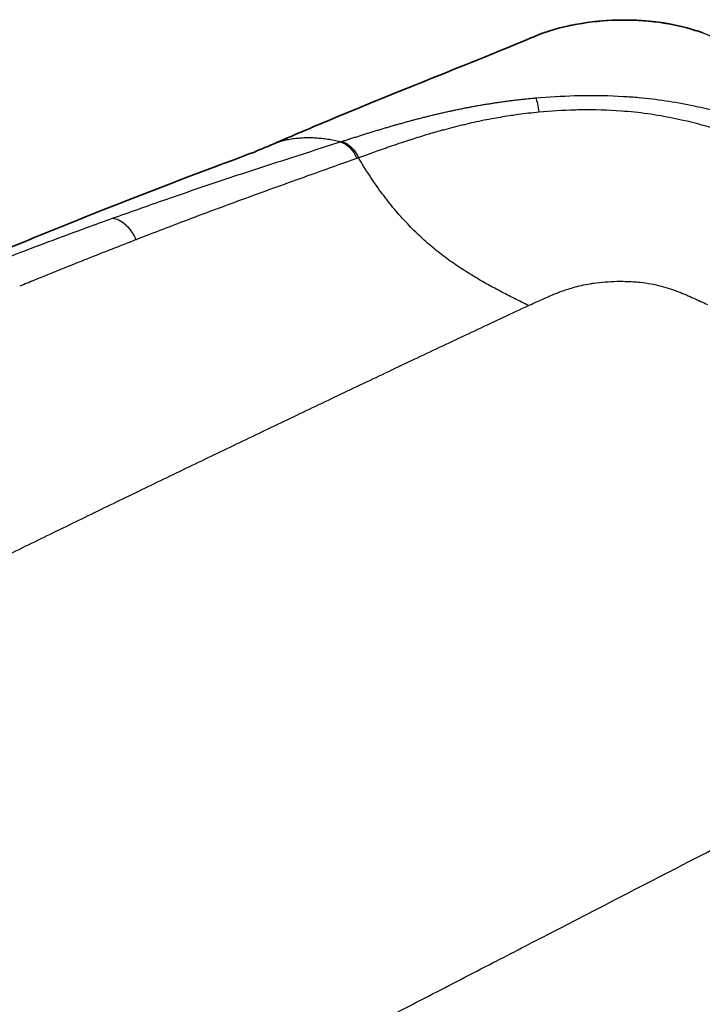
# Model space of a CAD drawing. Header units: millimetres. Extents: x 437 to 2596, y 423 to 1674.
# Tile 13 of 97: x 616 to 693, y 837 to 948. Entities that reach past the tile are written whole.
import ezdxf

# ---------------------------------------------------------------- set-up
doc = ezdxf.new("R2010")
doc.units = ezdxf.units.MM
doc.header["$LTSCALE"] = 5
doc.layers.add('0_CWD_4', color=7, linetype='Continuous', lineweight=25)
doc.layers.add('0_CWD_Line_035', color=7, linetype='Continuous', lineweight=35)

msp = doc.modelspace()

# ---------------------------------------------------------------- linework, layer by layer
at = {"layer": '0_CWD_4'}
for points, knots in [([(692.76, 946.55), (692.61, 946.61), (692.47, 946.66), (692.32, 946.71), (692.09, 946.79), (691.87, 946.87), (691.64, 946.94), (691.4, 947.01), (691.16, 947.08), (690.92, 947.14), (690.84, 947.16), (690.76, 947.18), (690.68, 947.2), (690.51, 947.25), (690.35, 947.29), (690.18, 947.32), (689.98, 947.37), (689.77, 947.42), (689.56, 947.46), (689.51, 947.47), (689.47, 947.48), (689.42, 947.49), (689.17, 947.54), (688.91, 947.58), (688.65, 947.63), (688.56, 947.64), (688.47, 947.65), (688.39, 947.67), (688.21, 947.7), (688.03, 947.72), (687.85, 947.75), (687.62, 947.78), (687.4, 947.8), (687.17, 947.83), (687.12, 947.83), (687.08, 947.84), (687.03, 947.84), (686.76, 947.87), (686.48, 947.9), (686.21, 947.92), (686.11, 947.92), (686.02, 947.93), (685.92, 947.94), (685.74, 947.95), (685.56, 947.96), (685.38, 947.97), (685.14, 947.98), (684.9, 947.99), (684.66, 947.99), (684.62, 947.99), (684.57, 947.99), (684.53, 947.99), (684.25, 948), (683.97, 948), (683.68, 948), (683.58, 948), (683.48, 948), (683.38, 947.99), (683.19, 947.99), (683, 947.98), (682.82, 947.98), (682.57, 947.97), (682.33, 947.96), (682.09, 947.94), (682.04, 947.94), (681.99, 947.94), (681.94, 947.93), (681.65, 947.91), (681.36, 947.89), (681.08, 947.86), (680.99, 947.85), (680.9, 947.85), (680.81, 947.84), (680.61, 947.82), (680.41, 947.79), (680.22, 947.77), (679.93, 947.73), (679.65, 947.69), (679.37, 947.65), (679.09, 947.61), (678.81, 947.56), (678.53, 947.51), (678.46, 947.5), (678.38, 947.48), (678.31, 947.47), (678.11, 947.43), (677.91, 947.39), (677.71, 947.34), (677.5, 947.3), (677.3, 947.25), (677.1, 947.2), (677.04, 947.19), (676.97, 947.17), (676.91, 947.16), (676.65, 947.09), (676.39, 947.02), (676.13, 946.95), (676.07, 946.93), (676, 946.91), (675.94, 946.89), (675.75, 946.83), (675.56, 946.78), (675.37, 946.72), (675.19, 946.66), (675.01, 946.6), (674.83, 946.53), (674.77, 946.51), (674.71, 946.49), (674.65, 946.47), (674.42, 946.38), (674.19, 946.29), (673.96, 946.2), (673.9, 946.17), (673.84, 946.15), (673.78, 946.12)], [0, 0, 0, 0, 0.027818, 0.027818, 0.027818, 0.069579, 0.069579, 0.069579, 0.111205, 0.111205, 0.111205, 0.125, 0.125, 0.125, 0.152911, 0.152911, 0.152911, 0.1875, 0.1875, 0.1875, 0.194863, 0.194863, 0.194863, 0.236436, 0.236436, 0.236436, 0.25, 0.25, 0.25, 0.278025, 0.278025, 0.278025, 0.3125, 0.3125, 0.3125, 0.31947, 0.31947, 0.31947, 0.360622, 0.360622, 0.360622, 0.375, 0.375, 0.375, 0.401959, 0.401959, 0.401959, 0.4375, 0.4375, 0.4375, 0.443561, 0.443561, 0.443561, 0.485042, 0.485042, 0.485042, 0.5, 0.5, 0.5, 0.527313, 0.527313, 0.527313, 0.5625, 0.5625, 0.5625, 0.569576, 0.569576, 0.569576, 0.611754, 0.611754, 0.611754, 0.625, 0.625, 0.625, 0.654118, 0.654118, 0.654118, 0.696501, 0.696501, 0.696501, 0.738793, 0.738793, 0.738793, 0.75, 0.75, 0.75, 0.78079, 0.78079, 0.78079, 0.8125, 0.8125, 0.8125, 0.8224, 0.8224, 0.8224, 0.864417, 0.864417, 0.864417, 0.875, 0.875, 0.875, 0.906598, 0.906598, 0.906598, 0.9375, 0.9375, 0.9375, 0.947917, 0.947917, 0.947917, 0.989292, 0.989292, 0.989292, 1, 1, 1, 1]), ([(721.64, 933.91), (721.47, 933.99), (721.3, 934.06), (721.14, 934.14), (720.93, 934.24), (720.72, 934.33), (720.51, 934.43), (720.31, 934.53), (720.1, 934.62), (719.89, 934.72), (719.69, 934.81), (719.48, 934.91), (719.27, 935), (719.07, 935.1), (718.86, 935.19), (718.65, 935.29), (718.44, 935.38), (718.24, 935.48), (718.03, 935.57), (717.82, 935.67), (717.61, 935.76), (717.41, 935.86), (717.2, 935.95), (717, 936.05), (716.79, 936.14), (716.58, 936.23), (716.38, 936.33), (716.17, 936.42), (715.96, 936.52), (715.75, 936.61), (715.54, 936.71), (715.34, 936.8), (715.13, 936.89), (714.92, 936.99), (714.77, 937.06), (714.62, 937.12), (714.47, 937.19), (714.41, 937.22), (714.35, 937.24), (714.3, 937.27), (714.09, 937.36), (713.89, 937.45), (713.68, 937.55), (713.47, 937.64), (713.26, 937.74), (713.05, 937.83), (712.84, 937.92), (712.64, 938.02), (712.43, 938.11), (712.22, 938.2), (712.01, 938.29), (711.81, 938.39), (711.6, 938.48), (711.39, 938.57), (711.18, 938.67), (710.97, 938.76), (710.77, 938.85), (710.56, 938.94), (710.35, 939.04), (710.14, 939.13), (709.93, 939.22), (709.72, 939.31), (709.51, 939.41), (709.3, 939.5), (709.1, 939.59), (708.89, 939.68), (708.68, 939.78), (708.47, 939.87), (708.26, 939.96), (708.06, 940.05), (707.85, 940.14), (707.64, 940.23), (707.44, 940.32), (707.38, 940.35), (707.33, 940.37), (707.27, 940.4), (707.12, 940.46), (706.96, 940.53), (706.81, 940.6), (706.6, 940.69), (706.39, 940.78), (706.18, 940.87), (705.98, 940.96), (705.77, 941.05), (705.56, 941.14), (705.35, 941.23), (705.14, 941.33), (704.93, 941.42), (704.72, 941.51), (704.51, 941.6), (704.3, 941.69), (704.09, 941.78), (703.88, 941.87), (703.67, 941.96), (703.47, 942.05), (703.26, 942.14), (703.05, 942.23), (702.84, 942.32), (702.63, 942.41), (702.42, 942.5), (702.21, 942.59), (702, 942.68), (701.8, 942.77), (701.59, 942.86), (701.38, 942.95), (701.17, 943.04), (700.96, 943.13), (700.75, 943.22), (700.54, 943.31), (700.37, 943.38), (700.21, 943.45), (700.04, 943.52), (700, 943.54), (699.96, 943.56), (699.91, 943.57), (699.7, 943.66), (699.49, 943.75), (699.28, 943.84), (699.07, 943.93), (698.86, 944.02), (698.65, 944.11), (698.45, 944.2), (698.24, 944.28), (698.03, 944.37), (697.82, 944.46), (697.61, 944.55), (697.4, 944.64), (697.19, 944.72), (696.98, 944.81), (696.77, 944.9), (696.65, 944.95), (696.53, 945), (696.42, 945.05), (696.32, 945.09), (696.23, 945.13), (696.13, 945.17), (695.92, 945.25), (695.72, 945.34), (695.51, 945.43), (695.3, 945.51), (695.09, 945.6), (694.88, 945.69), (694.78, 945.73), (694.69, 945.77), (694.6, 945.8), (694.48, 945.85), (694.36, 945.9), (694.24, 945.95), (694.06, 946.03), (693.88, 946.1), (693.69, 946.18), (693.67, 946.19), (693.64, 946.2), (693.61, 946.21), (693.49, 946.27), (693.36, 946.32), (693.23, 946.37), (693.15, 946.4), (693.07, 946.44), (692.98, 946.47), (692.91, 946.5), (692.83, 946.53), (692.76, 946.55)], [0, 0, 0, 0, 0.017578, 0.017578, 0.017578, 0.039179, 0.039179, 0.039179, 0.060808, 0.060808, 0.060808, 0.082461, 0.082461, 0.082461, 0.104134, 0.104134, 0.104134, 0.125823, 0.125823, 0.125823, 0.147523, 0.147523, 0.147523, 0.169231, 0.169231, 0.169231, 0.190943, 0.190943, 0.190943, 0.212654, 0.212654, 0.212654, 0.234361, 0.234361, 0.234361, 0.25, 0.25, 0.25, 0.256057, 0.256057, 0.256057, 0.277719, 0.277719, 0.277719, 0.299345, 0.299345, 0.299345, 0.320948, 0.320948, 0.320948, 0.342539, 0.342539, 0.342539, 0.364128, 0.364128, 0.364128, 0.385727, 0.385727, 0.385727, 0.407346, 0.407346, 0.407346, 0.428997, 0.428997, 0.428997, 0.45069, 0.45069, 0.45069, 0.472438, 0.472438, 0.472438, 0.494252, 0.494252, 0.494252, 0.5, 0.5, 0.5, 0.516106, 0.516106, 0.516106, 0.537913, 0.537913, 0.537913, 0.559674, 0.559674, 0.559674, 0.581396, 0.581396, 0.581396, 0.603085, 0.603085, 0.603085, 0.624749, 0.624749, 0.624749, 0.646392, 0.646392, 0.646392, 0.668021, 0.668021, 0.668021, 0.689642, 0.689642, 0.689642, 0.711262, 0.711262, 0.711262, 0.732887, 0.732887, 0.732887, 0.75, 0.75, 0.75, 0.754523, 0.754523, 0.754523, 0.77617, 0.77617, 0.77617, 0.797835, 0.797835, 0.797835, 0.819524, 0.819524, 0.819524, 0.841247, 0.841247, 0.841247, 0.863012, 0.863012, 0.863012, 0.875, 0.875, 0.875, 0.8848, 0.8848, 0.8848, 0.90647, 0.90647, 0.90647, 0.928109, 0.928109, 0.928109, 0.9375, 0.9375, 0.9375, 0.949824, 0.949824, 0.949824, 0.96875, 0.96875, 0.96875, 0.971483, 0.971483, 0.971483, 0.984375, 0.984375, 0.984375, 0.992768, 0.992768, 0.992768, 1, 1, 1, 1]), ([(652.15, 934.32), (652.24, 934.35), (652.34, 934.38), (652.43, 934.41), (652.57, 934.45), (652.72, 934.5), (652.86, 934.55), (653.01, 934.59), (653.15, 934.64), (653.3, 934.69), (653.45, 934.73), (653.59, 934.78), (653.74, 934.82), (653.88, 934.87), (654.03, 934.92), (654.17, 934.96), (654.32, 935.01), (654.46, 935.05), (654.61, 935.1), (654.76, 935.15), (654.9, 935.19), (655.05, 935.24), (655.17, 935.28), (655.3, 935.31), (655.42, 935.35), (655.44, 935.36), (655.46, 935.37), (655.49, 935.37), (655.64, 935.42), (655.78, 935.46), (655.93, 935.51), (656.08, 935.55), (656.22, 935.6), (656.37, 935.64), (656.52, 935.69), (656.67, 935.73), (656.81, 935.77), (656.96, 935.82), (657.11, 935.86), (657.26, 935.91), (657.41, 935.95), (657.56, 936), (657.7, 936.04), (657.86, 936.08), (658.01, 936.13), (658.15, 936.17), (658.19, 936.18), (658.22, 936.19), (658.26, 936.2), (658.38, 936.23), (658.49, 936.26), (658.61, 936.3), (658.76, 936.34), (658.91, 936.38), (659.06, 936.42), (659.22, 936.47), (659.37, 936.51), (659.52, 936.55), (659.68, 936.59), (659.83, 936.64), (659.98, 936.68), (660.11, 936.71), (660.24, 936.75), (660.37, 936.78), (660.39, 936.79), (660.41, 936.79), (660.44, 936.8), (660.6, 936.84), (660.76, 936.88), (660.91, 936.92), (661.07, 936.96), (661.22, 937), (661.38, 937.04), (661.54, 937.08), (661.69, 937.12), (661.85, 937.16), (661.91, 937.17), (661.97, 937.19), (662.03, 937.2), (662.13, 937.23), (662.23, 937.25), (662.33, 937.28), (662.49, 937.32), (662.65, 937.35), (662.81, 937.39), (662.97, 937.43), (663.13, 937.47), (663.29, 937.5), (663.46, 937.54), (663.62, 937.58), (663.78, 937.61), (663.94, 937.65), (664.11, 937.69), (664.27, 937.72), (664.4, 937.75), (664.53, 937.78), (664.66, 937.81), (664.69, 937.82), (664.73, 937.82), (664.77, 937.83), (664.94, 937.87), (665.1, 937.9), (665.26, 937.93), (665.44, 937.97), (665.61, 938), (665.77, 938.04), (665.95, 938.07), (666.12, 938.11), (666.28, 938.14), (666.46, 938.17), (666.63, 938.2), (666.8, 938.23), (666.97, 938.27), (667.14, 938.3), (667.31, 938.33), (667.49, 938.36), (667.66, 938.39), (667.83, 938.42), (668.01, 938.45), (668.19, 938.48), (668.36, 938.51), (668.41, 938.52), (668.45, 938.52), (668.5, 938.53), (668.63, 938.55), (668.77, 938.57), (668.9, 938.59), (669.08, 938.62), (669.26, 938.65), (669.43, 938.68), (669.61, 938.7), (669.79, 938.73), (669.97, 938.76), (670.15, 938.78), (670.33, 938.81), (670.51, 938.83), (670.7, 938.86), (670.88, 938.88), (671.06, 938.91), (671.2, 938.93), (671.34, 938.94), (671.47, 938.96), (671.52, 938.97), (671.56, 938.97), (671.61, 938.98), (671.8, 939), (671.98, 939.02), (672.16, 939.04), (672.35, 939.06), (672.54, 939.08), (672.72, 939.1), (672.91, 939.12), (673.09, 939.14), (673.28, 939.16), (673.47, 939.18), (673.66, 939.19), (673.84, 939.21), (673.89, 939.22), (673.95, 939.22), (674, 939.23)], [0, 0, 0, 0, 0.003823, 0.003823, 0.003823, 0.009928, 0.009928, 0.009928, 0.016118, 0.016118, 0.016118, 0.022422, 0.022422, 0.022422, 0.02887, 0.02887, 0.02887, 0.035501, 0.035501, 0.035501, 0.042364, 0.042364, 0.042364, 0.048418, 0.048418, 0.048418, 0.049523, 0.049523, 0.049523, 0.057063, 0.057063, 0.057063, 0.065034, 0.065034, 0.065034, 0.073477, 0.073477, 0.073477, 0.082428, 0.082428, 0.082428, 0.091923, 0.091923, 0.091923, 0.101981, 0.101981, 0.101981, 0.104393, 0.104393, 0.104393, 0.112628, 0.112628, 0.112628, 0.123939, 0.123939, 0.123939, 0.135987, 0.135987, 0.135987, 0.148841, 0.148841, 0.148841, 0.160369, 0.160369, 0.160369, 0.162565, 0.162565, 0.162565, 0.177223, 0.177223, 0.177223, 0.192895, 0.192895, 0.192895, 0.209646, 0.209646, 0.209646, 0.216344, 0.216344, 0.216344, 0.227477, 0.227477, 0.227477, 0.246333, 0.246333, 0.246333, 0.266296, 0.266296, 0.266296, 0.287461, 0.287461, 0.287461, 0.309916, 0.309916, 0.309916, 0.328295, 0.328295, 0.328295, 0.333722, 0.333722, 0.333722, 0.358861, 0.358861, 0.358861, 0.385407, 0.385407, 0.385407, 0.413479, 0.413479, 0.413479, 0.443192, 0.443192, 0.443192, 0.47464, 0.47464, 0.47464, 0.507877, 0.507877, 0.507877, 0.54289, 0.54289, 0.54289, 0.552197, 0.552197, 0.552197, 0.579543, 0.579543, 0.579543, 0.617734, 0.617734, 0.617734, 0.657543, 0.657543, 0.657543, 0.699043, 0.699043, 0.699043, 0.742297, 0.742297, 0.742297, 0.776098, 0.776098, 0.776098, 0.787348, 0.787348, 0.787348, 0.834347, 0.834347, 0.834347, 0.883238, 0.883238, 0.883238, 0.933776, 0.933776, 0.933776, 0.985591, 0.985591, 0.985591, 1, 1, 1, 1]), ([(674, 939.23), (675.45, 939.35), (676.92, 939.44), (678.37, 939.48), (678.59, 939.49), (678.81, 939.5), (679.04, 939.5), (680.7, 939.53), (682.33, 939.49), (683.89, 939.4), (684.47, 939.37), (685.04, 939.33), (685.61, 939.28), (686.59, 939.19), (687.58, 939.07), (688.65, 938.91), (689.61, 938.77), (690.64, 938.59), (691.69, 938.37), (692.48, 938.2), (693.29, 938.01), (694.09, 937.8), (695.07, 937.55), (696.04, 937.27), (697, 936.96), (697.88, 936.68), (698.74, 936.39), (699.61, 936.07), (700.35, 935.8), (701.08, 935.52), (701.82, 935.23), (702.9, 934.81), (703.99, 934.35), (705.1, 933.88), (706.95, 933.07), (708.85, 932.2), (710.79, 931.29)], [0, 0, 0, 0, 0.1238137, 0.1238137, 0.1238137, 0.1428571, 0.1428571, 0.1428571, 0.2857143, 0.2857143, 0.2857143, 0.3384186, 0.3384186, 0.3384186, 0.4285714, 0.4285714, 0.4285714, 0.5096764, 0.5096764, 0.5096764, 0.5714286, 0.5714286, 0.5714286, 0.6464392, 0.6464392, 0.6464392, 0.7142857, 0.7142857, 0.7142857, 0.7721946, 0.7721946, 0.7721946, 0.8571429, 0.8571429, 0.8571429, 0.9999997, 0.9999997, 0.9999997, 0.9999997]), ([(674, 939.23), (674.06, 939.06), (674.2, 938.6), (674.32, 937.95), (674.37, 937.61)], [0, 0, 0, 0, 0.500493, 1, 1, 1, 1]), ([(674.37, 937.61), (673.59, 937.54), (672.82, 937.45), (672.04, 937.35), (671.78, 937.31), (671.51, 937.27), (671.25, 937.23), (670.6, 937.14), (669.93, 937.02), (669.31, 936.91), (668.91, 936.84), (668.53, 936.77), (668.19, 936.7), (667.32, 936.53), (666.71, 936.39), (665.97, 936.21), (665.9, 936.2), (665.84, 936.18), (665.77, 936.17), (665.08, 936), (664.31, 935.8), (663.62, 935.61), (663.53, 935.59), (663.43, 935.56), (663.34, 935.54), (662.79, 935.38), (662.29, 935.24), (661.8, 935.09), (661.72, 935.07), (661.64, 935.04), (661.56, 935.02), (660.98, 934.84), (660.41, 934.66), (659.82, 934.47), (659.76, 934.45), (659.69, 934.43), (659.63, 934.41), (658.97, 934.2), (658.3, 933.98), (657.39, 933.66), (657.31, 933.63), (657.23, 933.61), (657.15, 933.58), (656.28, 933.28), (655.23, 932.91), (654.04, 932.48)], [0, 0, 0, 0, 0.093642, 0.093642, 0.093642, 0.125, 0.125, 0.125, 0.200941, 0.200941, 0.200941, 0.25, 0.25, 0.25, 0.375, 0.375, 0.375, 0.385824, 0.385824, 0.385824, 0.5, 0.5, 0.5, 0.515441, 0.515441, 0.515441, 0.610086, 0.610086, 0.610086, 0.625, 0.625, 0.625, 0.737348, 0.737348, 0.737348, 0.75, 0.75, 0.75, 0.875, 0.875, 0.875, 0.886096, 0.886096, 0.886096, 1, 1, 1, 1]), ([(709.14, 929.55), (707.21, 930.47), (705.36, 931.34), (703.57, 932.14), (702.48, 932.62), (701.41, 933.08), (700.36, 933.51), (699.66, 933.79), (698.98, 934.06), (698.3, 934.32), (697.44, 934.64), (696.59, 934.95), (695.74, 935.24), (694.88, 935.53), (694.02, 935.8), (693.15, 936.04), (692.35, 936.27), (691.55, 936.47), (690.75, 936.66), (689.85, 936.87), (688.96, 937.04), (688.11, 937.19), (687.07, 937.38), (686.09, 937.51), (685.13, 937.61), (684.63, 937.66), (684.13, 937.7), (683.63, 937.74), (682.15, 937.84), (680.61, 937.89), (679.06, 937.87), (678.84, 937.87), (678.63, 937.86), (678.41, 937.86), (677.07, 937.82), (675.71, 937.74), (674.37, 937.61)], [0.0000006, 0.0000006, 0.0000006, 0.0000006, 0.1428571, 0.1428571, 0.1428571, 0.2292464, 0.2292464, 0.2292464, 0.2857143, 0.2857143, 0.2857143, 0.3565996, 0.3565996, 0.3565996, 0.4285714, 0.4285714, 0.4285714, 0.4951628, 0.4951628, 0.4951628, 0.5714286, 0.5714286, 0.5714286, 0.6657262, 0.6657262, 0.6657262, 0.7142857, 0.7142857, 0.7142857, 0.8571429, 0.8571429, 0.8571429, 0.8769258, 0.8769258, 0.8769258, 1, 1, 1, 1]), ([(626.34, 925.66), (628.22, 926.34), (632.46, 927.84), (639.12, 930.11), (645.8, 932.29), (650.1, 933.66), (651.99, 934.27)], [0, 0, 0, 0, 0.222938, 0.501279, 0.779619, 1, 1, 1, 1]), ([(651.99, 934.27), (651.93, 934.28), (651.63, 934.35), (651.11, 934.47), (650.42, 934.58), (649.73, 934.66), (649.06, 934.71), (648.4, 934.73), (647.75, 934.71), (647.11, 934.66), (646.49, 934.58), (645.87, 934.46), (645.28, 934.31), (644.7, 934.12), (644.3, 933.97), (644.1, 933.88), (644.08, 933.87)], [0.0002352, 0.0002352, 0.0002352, 0.0002352, 0.0136649, 0.0659876, 0.1183103, 0.1706331, 0.2229558, 0.2752785, 0.3276012, 0.379924, 0.4322467, 0.4845694, 0.5368921, 0.5892149, 0.6415376, 0.6472876, 0.6472876, 0.6472876, 0.6472876]), ([(651.99, 934.27), (652.23, 934.21), (652.71, 933.99), (653.4, 933.31), (653.73, 932.72), (653.86, 932.41)], [0.0000001, 0.0000001, 0.0000001, 0.0000001, 0.3333333, 0.6666667, 0.9999938, 0.9999938, 0.9999938, 0.9999938]), ([(652, 934.27), (652.01, 934.27), (652.03, 934.28), (652.05, 934.28), (652.06, 934.29), (652.08, 934.3), (652.1, 934.3), (652.12, 934.31), (652.14, 934.31), (652.15, 934.32)], [0.0259249, 0.0259249, 0.0259249, 0.0259249, 0.3333333, 0.3333333, 0.3333333, 0.6666667, 0.6666667, 0.6666667, 1, 1, 1, 1]), ([(652.15, 934.32), (652.36, 934.26), (652.59, 934.16), (652.82, 934), (653.05, 933.84), (653.29, 933.62), (653.5, 933.36), (653.71, 933.11), (653.89, 932.81), (654.04, 932.48)], [0, 0, 0, 0, 0.333333, 0.333333, 0.333333, 0.666667, 0.666667, 0.666667, 1, 1, 1, 1]), ([(653.86, 932.41), (652.01, 931.75), (647.83, 930.26), (641.3, 927.91), (634.86, 925.51), (630.77, 923.94), (628.99, 923.25)], [0, 0, 0, 0, 0.222085, 0.502577, 0.783069, 1, 1, 1, 1]), ([(654.04, 932.48), (654.02, 932.47), (654, 932.47), (653.98, 932.46), (653.97, 932.45), (653.94, 932.44), (653.92, 932.43), (653.9, 932.43), (653.88, 932.42), (653.86, 932.41)], [0, 0, 0, 0, 0.3333333, 0.3333333, 0.3333333, 0.6666667, 0.6666667, 0.6666667, 1, 1, 1, 1]), ([(673.2, 915.82), (672.93, 915.96), (672.4, 916.22), (671.6, 916.63), (670.8, 917.03), (670, 917.45), (669.19, 917.88), (668.39, 918.32), (667.59, 918.78), (666.79, 919.26), (665.99, 919.76), (665.19, 920.28), (664.38, 920.84), (663.6, 921.42), (662.8, 922.05), (662.02, 922.69), (661.24, 923.38), (660.48, 924.1), (659.73, 924.86), (658.99, 925.65), (658.27, 926.47), (657.57, 927.32), (656.88, 928.21), (656.22, 929.11), (655.58, 930.04), (654.96, 930.98), (654.45, 931.8), (654.15, 932.31), (654.04, 932.48)], [0, 0, 0, 0, 0.039139, 0.078279, 0.11742, 0.15656, 0.195701, 0.234841, 0.273982, 0.313122, 0.352263, 0.391403, 0.430544, 0.469684, 0.508825, 0.547966, 0.587106, 0.626247, 0.665387, 0.704528, 0.743668, 0.782809, 0.821949, 0.86109, 0.90023, 0.939371, 0.978511, 1, 1, 1, 1]), ([(613.01, 920.69), (613.98, 921.06), (616.19, 921.91), (619.64, 923.21), (623.14, 924.51), (625.37, 925.31), (626.34, 925.66)], [0.0000591, 0.0000591, 0.0000591, 0.0000591, 0.217346, 0.5001895, 0.7830329, 1, 1, 1, 1]), ([(626.34, 925.66), (626.55, 925.65), (626.79, 925.59), (627.03, 925.48), (627.05, 925.47), (627.07, 925.46), (627.09, 925.45), (627.33, 925.33), (627.57, 925.15), (627.8, 924.95), (627.82, 924.93), (627.84, 924.91), (627.86, 924.9), (628.09, 924.67), (628.31, 924.42), (628.49, 924.15), (628.5, 924.14), (628.5, 924.13), (628.51, 924.12), (628.7, 923.84), (628.86, 923.54), (628.99, 923.25)], [0, 0, 0, 0, 0.233253, 0.233253, 0.233253, 0.25, 0.25, 0.25, 0.481575, 0.481575, 0.481575, 0.5, 0.5, 0.5, 0.742917, 0.742917, 0.742917, 0.75, 0.75, 0.75, 1, 1, 1, 1]), ([(628.99, 923.25), (628.88, 923.21), (628.78, 923.16), (628.67, 923.12), (627.76, 922.77), (626.86, 922.42), (625.96, 922.06), (625.93, 922.05), (625.91, 922.04), (625.89, 922.03), (624.96, 921.67), (624.03, 921.3), (623.1, 920.93), (622.82, 920.82), (622.53, 920.7), (622.25, 920.59), (621.61, 920.33), (620.97, 920.08), (620.33, 919.82), (619.74, 919.58), (619.15, 919.34), (618.56, 919.1), (618.23, 918.97), (617.9, 918.83), (617.57, 918.7), (617.01, 918.47), (616.45, 918.24), (615.89, 918.01)], [0, 0, 0, 0, 0.0243938, 0.0243938, 0.0243938, 0.2310012, 0.2310012, 0.2310012, 0.2362694, 0.2362694, 0.2362694, 0.4481007, 0.4481007, 0.4481007, 0.5133147, 0.5133147, 0.5133147, 0.6598457, 0.6598457, 0.6598457, 0.7956281, 0.7956281, 0.7956281, 0.8718565, 0.8718565, 0.8718565, 0.9999504, 0.9999504, 0.9999504, 0.9999504]), ([(673.2, 915.82), (673.44, 915.94), (673.69, 916.05), (673.94, 916.17), (674.16, 916.27), (674.39, 916.38), (674.63, 916.48), (675.13, 916.71), (675.67, 916.95), (676.26, 917.19), (676.42, 917.25), (676.57, 917.31), (676.73, 917.37), (677.2, 917.54), (677.69, 917.71), (678.22, 917.86), (678.82, 918.03), (679.46, 918.17), (680.13, 918.29), (680.27, 918.31), (680.4, 918.33), (680.54, 918.35), (681.37, 918.47), (682.25, 918.54), (683.14, 918.56), (683.76, 918.57), (684.38, 918.56), (684.99, 918.52), (685.25, 918.5), (685.51, 918.48), (685.76, 918.45), (686.6, 918.36), (687.4, 918.22), (688.12, 918.03), (688.85, 917.84), (689.5, 917.61), (690.1, 917.38), (690.71, 917.14), (691.26, 916.9), (691.79, 916.66), (692.32, 916.42), (692.84, 916.18), (693.33, 915.94)], [0, 0, 0, 0, 0.053631, 0.053631, 0.053631, 0.1, 0.1, 0.1, 0.2, 0.2, 0.2, 0.225751, 0.225751, 0.225751, 0.3, 0.3, 0.3, 0.383111, 0.383111, 0.383111, 0.4, 0.4, 0.4, 0.5, 0.5, 0.5, 0.570202, 0.570202, 0.570202, 0.6, 0.6, 0.6, 0.7, 0.7, 0.7, 0.8, 0.8, 0.8, 0.9, 0.9, 0.9, 1, 1, 1, 1]), ([(673.2, 915.82), (672.24, 915.37), (670.32, 914.47), (667.46, 913.13), (664.58, 911.77), (661.71, 910.41), (658.84, 909.06), (655.98, 907.7), (653.12, 906.34), (650.26, 904.98), (647.4, 903.61), (644.55, 902.25), (641.7, 900.88), (638.84, 899.51), (636, 898.14), (633.15, 896.77), (630.32, 895.4), (627.47, 894.02), (624.63, 892.64), (621.8, 891.26), (618.96, 889.88), (616.13, 888.49), (613.31, 887.11), (610.49, 885.73), (607.67, 884.34), (604.85, 882.95), (602.12, 881.61), (599.48, 880.3), (596.93, 879.04), (594.38, 877.77), (591.84, 876.5), (589.3, 875.24), (586.76, 873.97), (584.22, 872.7), (581.67, 871.42), (579.15, 870.16), (576.62, 868.88), (574.08, 867.6), (571.56, 866.33), (569.03, 865.05), (566.5, 863.77), (563.98, 862.49), (561.46, 861.21), (559.36, 860.14), (557.68, 859.28), (556.42, 858.63), (555.17, 857.99), (553.91, 857.34), (552.66, 856.69), (551.4, 856.03), (550.15, 855.37), (548.89, 854.71), (547.64, 854.04), (546.38, 853.37), (545.13, 852.7), (543.88, 852.03), (542.62, 851.34), (541.38, 850.66), (540.12, 849.97), (538.87, 849.27), (537.64, 848.58), (536.48, 847.94), (535.34, 847.29), (534.21, 846.63), (533.07, 845.98), (531.93, 845.31), (530.8, 844.64), (529.66, 843.96), (528.53, 843.28), (527.39, 842.59), (526.25, 841.89), (525.12, 841.18), (523.99, 840.46), (523.04, 839.85), (522.35, 839.4), (521.84, 839.07), (521.34, 838.74), (520.83, 838.41), (520.33, 838.07), (519.83, 837.73), (519.32, 837.39), (518.82, 837.05), (518.31, 836.71), (517.81, 836.36), (517.3, 836.01), (516.8, 835.66), (516.3, 835.31), (515.79, 834.95), (515.29, 834.59), (514.79, 834.23), (514.29, 833.87), (513.79, 833.5), (513.29, 833.13), (512.79, 832.76), (512.3, 832.4), (511.83, 832.04), (511.36, 831.69), (510.9, 831.33), (510.44, 830.98), (509.98, 830.62), (509.52, 830.26), (509.06, 829.9), (508.6, 829.54), (508.14, 829.17), (507.68, 828.8), (507.23, 828.43), (506.77, 828.06), (506.31, 827.69), (505.86, 827.31), (505.4, 826.93), (504.94, 826.55), (504.49, 826.17), (504.04, 825.78), (503.58, 825.39), (503.13, 825), (502.68, 824.62), (502.22, 824.22), (501.81, 823.85), (501.41, 823.5), (501.04, 823.18), (500.67, 822.85), (500.31, 822.52), (499.95, 822.2), (499.58, 821.86), (499.22, 821.54), (498.85, 821.2), (498.49, 820.87), (498.12, 820.53), (497.76, 820.19), (497.4, 819.86), (497.04, 819.52), (496.68, 819.18), (496.31, 818.83), (495.96, 818.49), (495.59, 818.15), (495.24, 817.8), (494.87, 817.45), (494.52, 817.11), (494.16, 816.76), (493.8, 816.41), (493.45, 816.05), (493.09, 815.7), (492.73, 815.34), (492.37, 814.98), (492.02, 814.63), (491.67, 814.27), (491.2, 813.79), (490.6, 813.18), (489.9, 812.45), (489.2, 811.71), (488.5, 810.97), (487.81, 810.22), (487.12, 809.45), (486.59, 808.86), (486.2, 808.42), (485.96, 808.16), (485.73, 807.89), (485.5, 807.62), (485.26, 807.36), (485.03, 807.09), (484.8, 806.81), (484.57, 806.54), (484.34, 806.27), (484.11, 806), (483.88, 805.73), (483.64, 805.45), (483.41, 805.18), (483.18, 804.91), (482.46, 804.05), (481.21, 802.57), (479.71, 800.8), (478.44, 799.28), (477.74, 798.46), (477.4, 798.05)], [0, 0, 0, 0, 0.013946, 0.027892, 0.041838, 0.055784, 0.06973, 0.083676, 0.097622, 0.111568, 0.125515, 0.139461, 0.153407, 0.167353, 0.181299, 0.195245, 0.209191, 0.223137, 0.237083, 0.251029, 0.264975, 0.278921, 0.292867, 0.306813, 0.320759, 0.334705, 0.348652, 0.361253, 0.373854, 0.386455, 0.399056, 0.411658, 0.424259, 0.43686, 0.449461, 0.462062, 0.474664, 0.487265, 0.499866, 0.512467, 0.525069, 0.53767, 0.550271, 0.562872, 0.569154, 0.575436, 0.581717, 0.587999, 0.594281, 0.600563, 0.606844, 0.613126, 0.619408, 0.62569, 0.631971, 0.638253, 0.644535, 0.650817, 0.657098, 0.66338, 0.669662, 0.675543, 0.681425, 0.687306, 0.693187, 0.699069, 0.70495, 0.710831, 0.716713, 0.722594, 0.728475, 0.734357, 0.740238, 0.746119, 0.748866, 0.751613, 0.75436, 0.757107, 0.759853, 0.7626, 0.765347, 0.768094, 0.77084, 0.773587, 0.776334, 0.779081, 0.781828, 0.784574, 0.787321, 0.790068, 0.792815, 0.795561, 0.798308, 0.801055, 0.803802, 0.806324, 0.808846, 0.811369, 0.813891, 0.816413, 0.818935, 0.821458, 0.82398, 0.826502, 0.829024, 0.831547, 0.834069, 0.836591, 0.839113, 0.841636, 0.844158, 0.84668, 0.849202, 0.851725, 0.854247, 0.856769, 0.859291, 0.861814, 0.863834, 0.865855, 0.867876, 0.869896, 0.871917, 0.873938, 0.875958, 0.877979, 0.88, 0.88202, 0.884041, 0.886062, 0.888082, 0.890103, 0.892124, 0.894144, 0.896165, 0.898186, 0.900206, 0.902227, 0.904248, 0.906268, 0.908289, 0.91031, 0.91233, 0.914351, 0.916372, 0.918392, 0.920413, 0.924367, 0.928321, 0.932276, 0.93623, 0.940184, 0.944138, 0.948092, 0.949425, 0.950758, 0.952091, 0.953423, 0.954756, 0.956089, 0.957422, 0.958754, 0.960087, 0.96142, 0.962753, 0.964086, 0.965418, 0.966751, 0.968084, 0.97807, 0.988057, 0.994029, 1, 1, 1, 1]), ([(576.35, 787.6), (576.42, 787.67), (576.49, 787.73), (576.56, 787.79), (576.91, 788.11), (577.25, 788.43), (577.6, 788.74), (577.95, 789.05), (578.3, 789.37), (578.65, 789.67), (579, 789.98), (579.35, 790.29), (579.71, 790.59), (580.06, 790.9), (580.42, 791.2), (580.77, 791.5), (581.12, 791.8), (581.47, 792.1), (581.83, 792.39), (582.18, 792.68), (582.54, 792.98), (582.9, 793.27), (583.25, 793.56), (583.61, 793.84), (583.97, 794.13), (584.32, 794.41), (584.69, 794.7), (585.05, 794.98), (585.4, 795.26), (585.76, 795.53), (586.12, 795.8), (586.48, 796.08), (586.85, 796.36), (587.21, 796.63), (587.57, 796.9), (587.92, 797.16), (588.27, 797.42), (588.62, 797.68), (588.98, 797.94), (589.35, 798.2), (589.72, 798.46), (590.09, 798.73), (590.45, 798.98), (590.81, 799.24), (591.17, 799.49), (591.52, 799.73), (591.88, 799.98), (592.24, 800.22), (592.6, 800.47), (592.97, 800.72), (593.34, 800.97), (593.71, 801.21), (594.07, 801.45), (594.43, 801.69), (594.79, 801.92), (595.15, 802.16), (595.51, 802.39), (595.87, 802.62), (596.23, 802.86), (596.6, 803.09), (596.96, 803.32), (597.32, 803.55), (597.69, 803.78), (598.05, 804), (598.41, 804.23), (598.78, 804.45), (599.14, 804.67), (599.5, 804.9), (599.87, 805.12), (600.23, 805.34), (600.6, 805.56), (600.96, 805.78), (601.33, 806), (601.69, 806.21), (602.05, 806.43), (602.41, 806.64), (602.77, 806.85), (603.13, 807.07), (603.5, 807.28), (603.86, 807.49), (604.23, 807.7), (604.59, 807.91), (604.95, 808.12), (605.31, 808.32), (605.67, 808.53), (606.04, 808.74), (606.41, 808.95), (606.77, 809.15), (607.14, 809.36), (607.5, 809.56), (607.86, 809.77), (608.22, 809.97), (608.59, 810.18), (608.95, 810.38), (609.83, 810.87), (610.67, 811.32), (611.52, 811.79), (612.38, 812.26), (613.26, 812.73), (614.12, 813.2), (614.99, 813.66), (615.83, 814.12), (616.69, 814.57), (617.54, 815.02), (618.4, 815.48), (619.27, 815.93), (620.13, 816.39), (621, 816.85), (621.86, 817.3), (622.72, 817.75), (623.57, 818.19), (624.43, 818.64), (625.29, 819.08), (626.17, 819.54), (627.03, 819.99), (627.89, 820.43), (628.74, 820.87), (629.59, 821.31), (630.45, 821.76), (631.31, 822.2), (632.17, 822.65), (633.04, 823.09), (633.89, 823.54), (634.75, 823.98), (635.61, 824.42), (636.47, 824.87), (637.33, 825.32), (638.2, 825.76), (639.07, 826.21), (639.93, 826.66), (640.79, 827.1), (641.63, 827.54), (642.49, 827.98), (643.34, 828.42), (644.2, 828.86), (645.07, 829.31), (645.94, 829.76), (646.82, 830.22), (647.67, 830.66), (648.53, 831.1), (649.37, 831.53), (650.22, 831.98), (651.08, 832.42), (651.96, 832.88), (652.83, 833.32), (653.69, 833.77), (654.54, 834.21), (655.4, 834.65), (657.43, 835.7), (659.47, 836.76), (661.49, 837.8), (663.9, 839.04), (666.33, 840.3), (668.74, 841.55), (670.91, 842.67), (673.1, 843.8), (675.29, 844.93), (677.24, 845.94), (679.16, 846.93), (681.1, 847.94), (684.68, 849.78), (688.29, 851.65), (691.85, 853.49), (694.23, 854.72), (696.64, 855.97), (699.04, 857.21), (700.49, 857.96), (701.94, 858.7), (703.36, 859.44), (705.24, 860.41), (707.17, 861.41), (709.07, 862.39), (711.84, 863.82), (714.65, 865.27), (717.41, 866.7), (720.91, 868.51), (724.46, 870.34), (727.97, 872.16), (730.08, 873.25), (732.22, 874.36), (734.33, 875.45), (736.83, 876.74), (739.35, 878.04), (741.88, 879.35), (744.35, 880.62), (746.77, 881.88), (749.24, 883.15), (750.36, 883.73), (751.47, 884.3), (752.58, 884.88)], [0, 0, 0, 0, 0.001192, 0.001192, 0.001192, 0.007212, 0.007212, 0.007212, 0.013232, 0.013232, 0.013232, 0.019252, 0.019252, 0.019252, 0.025271, 0.025271, 0.025271, 0.031291, 0.031291, 0.031291, 0.037311, 0.037311, 0.037311, 0.043331, 0.043331, 0.043331, 0.049351, 0.049351, 0.049351, 0.055371, 0.055371, 0.055371, 0.061391, 0.061391, 0.061391, 0.06741, 0.06741, 0.06741, 0.07343, 0.07343, 0.07343, 0.07945, 0.07945, 0.07945, 0.08547, 0.08547, 0.08547, 0.09149, 0.09149, 0.09149, 0.09751, 0.09751, 0.09751, 0.103529, 0.103529, 0.103529, 0.109549, 0.109549, 0.109549, 0.115569, 0.115569, 0.115569, 0.121589, 0.121589, 0.121589, 0.127609, 0.127609, 0.127609, 0.133629, 0.133629, 0.133629, 0.139648, 0.139648, 0.139648, 0.145668, 0.145668, 0.145668, 0.151688, 0.151688, 0.151688, 0.157708, 0.157708, 0.157708, 0.163728, 0.163728, 0.163728, 0.169748, 0.169748, 0.169748, 0.175768, 0.175768, 0.175768, 0.181787, 0.181787, 0.181787, 0.196486, 0.196486, 0.196486, 0.211184, 0.211184, 0.211184, 0.225882, 0.225882, 0.225882, 0.240581, 0.240581, 0.240581, 0.255279, 0.255279, 0.255279, 0.269977, 0.269977, 0.269977, 0.284676, 0.284676, 0.284676, 0.299374, 0.299374, 0.299374, 0.314072, 0.314072, 0.314072, 0.328771, 0.328771, 0.328771, 0.343469, 0.343469, 0.343469, 0.358167, 0.358167, 0.358167, 0.372866, 0.372866, 0.372866, 0.387564, 0.387564, 0.387564, 0.402262, 0.402262, 0.402262, 0.41696, 0.41696, 0.41696, 0.431659, 0.431659, 0.431659, 0.446357, 0.446357, 0.446357, 0.481033, 0.481033, 0.481033, 0.522435, 0.522435, 0.522435, 0.559579, 0.559579, 0.559579, 0.592874, 0.592874, 0.592874, 0.654054, 0.654054, 0.654054, 0.694949, 0.694949, 0.694949, 0.719605, 0.719605, 0.719605, 0.752176, 0.752176, 0.752176, 0.799693, 0.799693, 0.799693, 0.859815, 0.859815, 0.859815, 0.896081, 0.896081, 0.896081, 0.939004, 0.939004, 0.939004, 0.981003, 0.981003, 0.981003, 1, 1, 1, 1])]:
    msp.add_open_spline(points, degree=3, knots=knots, dxfattribs=at)
at = {"layer": '0_CWD_Line_035'}
for points, knots in [([(673.78, 946.12), (674.92, 946.6), (676.21, 947.01), (679.01, 947.63), (680.55, 947.85), (683.64, 948.04), (685.22, 948.02), (688.25, 947.73), (689.73, 947.47), (691.67, 946.94), (692.27, 946.75), (692.83, 946.54)], [0, 0, 0, 0, 0.439749, 0.439749, 0.901927, 0.901927, 1.369228, 1.369228, 1.840991, 1.840991, 2.063114, 2.063114, 2.063114, 2.063114]), ([(644.05, 933.86), (646.16, 934.77), (648.35, 935.71), (656.95, 939.33), (663.49, 941.89), (670.76, 944.85), (672.14, 945.42), (673.44, 945.98)], [0, 0, 0, 0, 0.921067, 0.921067, 3.685691, 3.685691, 4.364387, 4.364387, 4.364387, 4.364387]), ([(543.26, 890.33), (564.02, 900.53), (585.06, 909.96), (617.41, 923.49), (627.1, 927.41), (639.15, 931.95), (640.3, 932.37), (641.78, 932.93), (642.24, 933.1), (643.19, 933.5), (643.62, 933.68), (644.08, 933.87)], [0.101347, 0.101347, 0.101347, 0.101347, 10.003306, 10.003306, 14.552254, 14.552254, 15.045617, 15.045617, 15.340594, 15.340594, 15.549584, 15.549584, 15.549584, 15.549584])]:
    msp.add_open_spline(points, degree=3, knots=knots, dxfattribs=at)
for points in [[(673.78, 946.12), (673.67, 946.07), (673.55, 946.03), (673.44, 945.98)], [(673.78, 946.12), (673.78, 946.12), (673.78, 946.12), (673.78, 946.12)], [(669.79, 938.73), (669.79, 938.73), (669.79, 938.73), (669.79, 938.73)], [(663.48, 937.55), (663.48, 937.55), (663.48, 937.55), (663.48, 937.55)]]:
    msp.add_open_spline(points, degree=3, dxfattribs=at)

doc.saveas('drawing.dxf')
